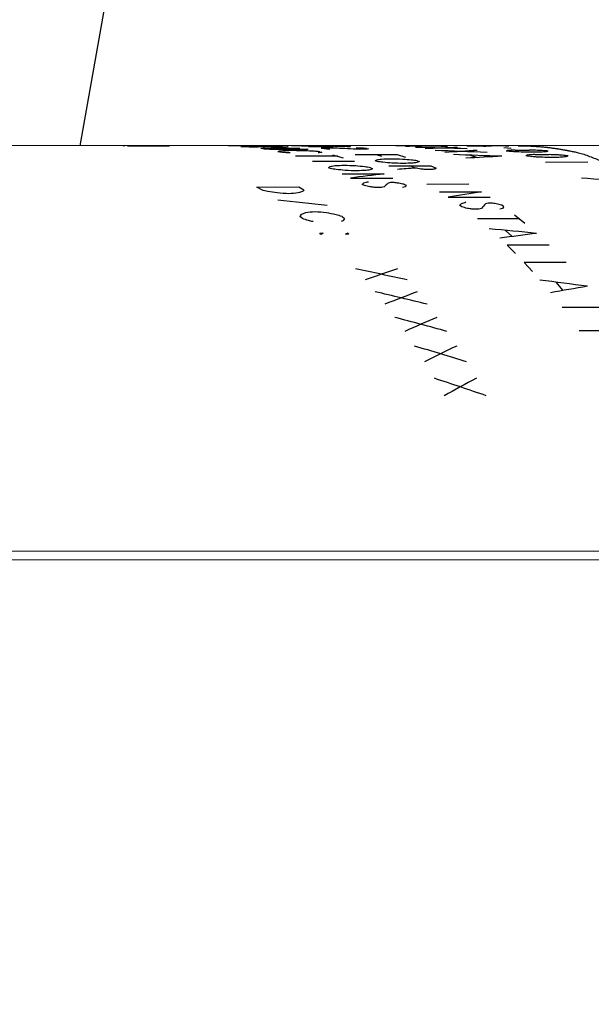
# Model space of a CAD drawing. Header units: inches. Extents: x 15 to 50, y -71 to 91.
# Tile 18 of 49: x 34.51 to 35.56, y 32.44 to 34.24. Entities that reach past the tile are written whole.
import ezdxf

# ---------------------------------------------------------------- set-up
doc = ezdxf.new("R2010")
doc.units = ezdxf.units.IN
doc.header["$LTSCALE"] = 1.21
doc.header["$MEASUREMENT"] = 0
doc.header["$PDMODE"] = 3
doc.header["$PDSIZE"] = 0.3125
doc.layers.get('0').update_dxf_attribs({"linetype": 'CONTINUOUS'})
doc.layers.get('Defpoints').update_dxf_attribs({"linetype": 'CONTINUOUS'})
doc.layers.add('AM_5', color=3, linetype='CONTINUOUS', lineweight=15)
doc.styles.get("Standard").update_dxf_attribs({"font": 'txt', "width": 0.8})
doc.dimstyles.new('STANDARD$0', dxfattribs={"dimtxt": 0.125, "dimasz": 0.125, "dimexe": 0.18, "dimexo": 0.0625, "dimgap": 0.09, "dimtad": 0, "dimtih": 1, "dimtoh": 1, "dimdec": 3, "dimzin": 4, "dimdsep": 46, "dimtxsty": 'Standard', "dimcen": 0.09, "dimadec": 0, "dimazin": 0, "dimtol": 1, "dimtp": 0.005, "dimtm": 0.005, "dimtfac": 1, "dimtdec": 3, "dimtofl": 0, "dimtmove": 0, "dimatfit": 3, "dimfxl": 1, "dimtolj": 1, "dimtzin": 4, "dimarcsym": 0})

# ---------------------------------------------------------------- blocks, each defined once
blk = doc.blocks.new('*D3')
at = {"layer": 'AM_5', "color": 0, "lineweight": -2, "transparency": 16777216}
for p, q in [((34.6697, 53.3009), (50.3755, 53.3009)), ((49.9795, 53.1759), (49.9795, 38.7815)), ((49.9795, 24.0821), (49.9795, 38.4765)), ((40.7412, 23.9571), (50.3755, 23.9571))]:
    blk.add_line(p, q, dxfattribs=at)
at = {"layer": 'AM_5', "color": 0, "transparency": 16777216}
for points in [[(49.9587, 53.1759), (50.0003, 53.1759), (49.9795, 53.3009)], [(49.9587, 24.0821), (50.0003, 24.0821), (49.9795, 23.9571)]]:
    blk.add_solid(points, dxfattribs=at)
at = {"layer": 'Defpoints', "color": 0, "transparency": 16777216}
for p in [(34.5322, 53.3009), (49.9795, 53.3009), (40.6037, 23.9571)]:
    blk.add_point(p, dxfattribs=at)
at = {"layer": 'AM_5', "color": 0, "transparency": 16777216, "insert": (49.9795, 38.629), "char_height": 0.125, "attachment_point": 5}
blk.add_mtext('\\A1;29.344', dxfattribs=at)
blk = doc.blocks.new('*D5')
at = {"layer": 'AM_5', "color": 0, "lineweight": -2, "transparency": 16777216}
for p, q in [((24.6038, 25.1984), (24.6038, 55.7338)), ((40.6038, 25.197), (40.6038, 55.7338)), ((24.7288, 55.3378), (32.3054, 55.3378)), ((40.4788, 55.3378), (32.9021, 55.3378))]:
    blk.add_line(p, q, dxfattribs=at)
at = {"layer": 'AM_5', "color": 0, "transparency": 16777216}
for points in [[(24.7288, 55.3587), (24.7288, 55.317), (24.6038, 55.3378)], [(40.4788, 55.3587), (40.4788, 55.317), (40.6038, 55.3378)]]:
    blk.add_solid(points, dxfattribs=at)
at = {"layer": 'Defpoints', "color": 0, "transparency": 16777216}
for p in [(40.6038, 55.3378), (24.6038, 25.0609), (40.6038, 25.0595)]:
    blk.add_point(p, dxfattribs=at)
at = {"layer": 'AM_5', "color": 0, "transparency": 16777216, "insert": (32.6038, 55.3378), "char_height": 0.125, "attachment_point": 5}
blk.add_mtext('\\A1;16.000', dxfattribs=at)

msp = doc.modelspace()

# ---------------------------------------------------------------- linework, layer by layer
at = {"color": 7, "linetype": 'Continuous'}
for p, q in [((34.6168, 34.0131), (34.7906, 34.9984)), ((36.0855, 34.014), (32.9702, 34.0121)), ((34.6959, 34.0132), (34.6979, 34.0132)), ((34.7807, 34.0125), (34.7035, 34.0124)), ((34.9655, 34.0132), (34.8882, 34.0132)), ((34.9115, 34.0121), (34.9887, 34.0122)), ((34.9523, 34.0076), (34.9484, 34.0082)), ((34.9598, 34.0114), (34.9501, 34.0122)), ((34.9554, 34.009), (35.0198, 34.009)), ((34.9557, 34.0133), (34.9752, 34.0129)), ((35.0353, 34.0067), (34.971, 34.0066)), ((34.9914, 34.0109), (34.9785, 34.0108)), ((34.9833, 34.0017), (34.9794, 34.0025)), ((34.9887, 34.0122), (34.9985, 34.0114)), ((35.023, 34.0134), (35.0488, 34.0134)), ((35.0643, 34.0131), (35.0386, 34.0131)), ((35.0541, 34.0124), (35.0799, 34.0124)), ((35.0567, 34.0026), (35.0606, 34.0017)), ((35.0594, 34.0093), (35.0749, 34.007)), ((35.1393, 34.0071), (35.1264, 34.0071)), ((35.1425, 34.0086), (35.1464, 34.008)), ((35.3434, 34.0133), (35.3692, 34.0133)), ((35.3948, 34.0105), (35.4084, 34.0088)), ((35.4159, 34.0054), (35.4417, 34.0054)), ((35.4598, 34.0017), (35.434, 34.0017)), ((35.5293, 34.0013), (35.5392, 33.9989)), ((35.0897, 33.9944), (35.0124, 33.9943)), ((35.1208, 33.9844), (35.0435, 33.9844)), ((35.08, 33.997), (35.0994, 33.9915)), ((35.1215, 33.9971), (35.1988, 33.9971)), ((35.1623, 33.9845), (35.1584, 33.9858)), ((35.1602, 33.9971), (35.1699, 33.9944)), ((35.1988, 33.9971), (35.2143, 33.9927)), ((35.2357, 33.9859), (35.2396, 33.9845)), ((35.3329, 33.996), (35.3465, 33.992)), ((35.4522, 33.9973), (35.4779, 33.9973)), ((35.496, 33.9921), (35.4703, 33.9921)), ((35.549, 33.9831), (35.4717, 33.983)), ((35.0765, 33.9715), (35.0726, 33.9731)), ((35.1499, 33.9732), (35.1538, 33.9715)), ((35.1837, 33.9764), (35.2609, 33.9764)), ((35.232, 33.9724), (35.2223, 33.9764)), ((35.2636, 33.9699), (35.2507, 33.9699)), ((35.2609, 33.9764), (35.2706, 33.9724)), ((35.0979, 33.9618), (35.1751, 33.9619)), ((35.1134, 33.9541), (35.1907, 33.9542)), ((34.941, 33.9377), (35.0183, 33.9378)), ((34.9501, 33.9323), (34.941, 33.9377)), ((35.0183, 33.9378), (35.0274, 33.9324)), ((35.1386, 33.9404), (35.1347, 33.9426)), ((35.1702, 33.937), (35.1573, 33.937)), ((35.1933, 33.9459), (35.1869, 33.9459)), ((35.2159, 33.9404), (35.212, 33.9426)), ((35.3308, 33.9427), (35.2535, 33.9426)), ((35.2768, 33.9288), (35.3541, 33.9289)), ((35.2924, 33.9188), (35.3696, 33.9189)), ((35.3176, 33.9013), (35.3137, 33.9041)), ((35.3492, 33.897), (35.3363, 33.897)), ((35.3723, 33.9083), (35.3658, 33.9083)), ((35.3949, 33.9013), (35.391, 33.9041)), ((35.0249, 33.8797), (35.0203, 33.8834)), ((35.0976, 33.8834), (35.1021, 33.8798)), ((35.424, 33.879), (35.3467, 33.879)), ((35.4143, 33.8867), (35.4337, 33.8711)), ((35.3977, 33.8577), (35.4094, 33.8473)), ((35.0588, 33.8508), (35.0566, 33.8529)), ((35.0566, 33.8529), (35.063, 33.8529)), ((35.1103, 33.8509), (35.1039, 33.8509)), ((35.1081, 33.8529), (35.1103, 33.8509)), ((35.4784, 33.8309), (35.4011, 33.8309)), ((35.4011, 33.8309), (35.4166, 33.8155)), ((35.5094, 33.7994), (35.4322, 33.7994)), ((35.4322, 33.7994), (35.4477, 33.7824)), ((35.4909, 33.7624), (35.5026, 33.7484)), ((35.5793, 33.7164), (35.5021, 33.7164)), ((35.6104, 33.6735), (35.5331, 33.6734)), ((33.7515, 33.2688), (36.7671, 33.2707)), ((34.148, 33.2531), (36.2552, 33.2544))]:
    msp.add_line(p, q, dxfattribs=at)
for centre, major_axis, ratio, start_param, end_param in [((35.1961, 32.4825), (4.8005, 0.0049), 0.318925, 1.619712, 1.626556), ((34.994, 32.4823), (0.0007, 1.531), 0.366388, 0.077968, 0.082538), ((35.1021, 32.4824), (1.9741, 0.0066), 0.77553, 1.64259, 1.644874), ((34.7583, 32.4822), (2.2654, -0.0003), 0.67581, 1.480616, 1.485189), ((34.8485, 32.4823), (2.2654, -0.0003), 0.67581, 1.517159, 1.521721), ((34.6309, 32.4821), (3.6786, 0.0009), 0.41619, 1.478115, 1.480402), ((34.7725, 32.4822), (3.6786, 0.0009), 0.416189, 1.514664, 1.516946), ((35.0455, 32.4824), (0.0007, 1.531), 0.366388, 0.114582, 0.119168), ((35.2051, 32.4825), (1.9741, 0.0066), 0.77553, 1.676904, 1.681488), ((34.7068, 32.4822), (2.2654, -0.0003), 0.67581, 1.443951, 1.448542), ((35.818, 32.4829), (7.6269, 0.0064), 0.200738, 1.67699, 1.679281), ((35.1021, 32.4824), (1.9741, 0.0066), 0.77553, 1.622046, 1.624328), ((34.5279, 32.4821), (3.6786, 0.0009), 0.41619, 1.44144, 1.443737), ((35.0262, 32.4824), (0.0007, 1.531), 0.366387, 0.050578, 0.05514), ((34.9866, 32.4823), (2.2654, -0.0003), 0.67581, 1.558188, 1.562744), ((35.0098, 32.4824), (0.0007, 1.531), 0.366388, 0.005, 0.009555), ((35.0149, 32.4824), (1.9741, 0.0066), 0.77553, 1.569628, 1.571906), ((34.018, 32.4817), (9.3313, 0.0043), 0.164071, 1.462092, 1.464383), ((35.0188, 32.4824), (4.8005, 0.0049), 0.318925, 1.569578, 1.571856), ((34.9686, 32.4823), (3.6786, 0.0009), 0.41619, 1.555696, 1.557974), ((34.9261, 32.4823), (6.505, 0.0026), 0.235358, 1.553408, 1.555687), ((34.6309, 32.4821), (3.6786, 0.0009), 0.416189, 1.457504, 1.462088), ((35.0613, 32.4824), (0.0007, 1.531), 0.366388, 0.041457, 0.046017), ((34.9351, 32.4823), (2.2654, -0.0003), 0.67581, 1.521721, 1.526282), ((35.1179, 32.4824), (1.9741, 0.0066), 0.77553, 1.606084, 1.608364), ((35.2248, 32.4825), (4.8005, 0.0049), 0.318925, 1.606033, 1.608312), ((34.8656, 32.4823), (3.6786, 0.0009), 0.41619, 1.519227, 1.521508), ((34.7905, 32.4822), (2.2654, -0.0003), 0.67581, 1.453131, 1.457718), ((35.0548, 32.4824), (6.505, 0.0026), 0.235358, 1.569355, 1.571633), ((35.3082, 32.4825), (1.9741, 0.0066), 0.77553, 1.695255, 1.697552), ((34.8231, 32.4822), (6.505, 0.0026), 0.235358, 1.532899, 1.535178), ((34.7201, 32.4822), (6.505, 0.0026), 0.235358, 1.516937, 1.519218), ((35.1292, 32.4824), (0.0007, 1.531), 0.366387, 0.123757, 0.128348), ((34.3879, 32.482), (9.3313, 0.0043), 0.164071, 1.496406, 1.49869), ((35.0587, 32.4824), (3.6786, 0.0009), 0.416189, 1.567086, 1.569364), ((35.1475, 32.4824), (4.8005, 0.0049), 0.318925, 1.585524, 1.587803), ((35.0012, 32.4824), (1.7944, -0.0018), 0.853226, 1.527046, 1.533886), ((35.3278, 32.4826), (4.8005, 0.0049), 0.318925, 1.621993, 1.624274), ((35.0638, 32.4824), (2.2654, -0.0003), 0.67581, 1.562744, 1.5673), ((35.105, 32.4824), (1.9741, 0.0066), 0.77553, 1.581018, 1.583296), ((35.087, 32.4824), (0.0007, 1.531), 0.366387, 0.009555, 0.014112), ((34.8488, 32.4823), (6.505, 0.0026), 0.235358, 1.532899, 1.535178), ((35.0853, 32.4824), (0, 1.531), 0.058706, 0.045671, 0.052513), ((34.8076, 32.4822), (3.6786, 0.0009), 0.41619, 1.491833, 1.496402), ((34.9557, 32.4823), (3.6786, 0.0009), 0.416189, 1.530628, 1.532908), ((34.919, 32.4823), (2.2654, -0.0003), 0.67581, 7.766088, 7.775232), ((35.0123, 32.4824), (2.2654, -0.0003), 0.67581, 1.526282, 1.530842), ((35.2081, 32.4825), (1.9741, 0.0066), 0.77553, 1.617484, 1.619765), ((35.1385, 32.4824), (0.0007, 1.531), 0.366387, 0.046017, 0.050578), ((34.7947, 32.4822), (3.6786, 0.0009), 0.416189, 1.480402, 1.482689), ((34.8591, 32.4823), (3.6786, 0.0009), 0.416189, 1.496402, 1.498686), ((34.9641, 32.4823), (2.2654, -0.0003), 0.67581, 1.492046, 1.496616), ((35.3175, 32.4825), (1.9741, 0.0066), 0.77553, 1.656303, 1.65859), ((35.1932, 32.4825), (0.0007, 1.531), 0.366387, 0.084824, 0.089396), ((35.1067, 32.4824), (4.4861, 0.0014), 0.341273, 1.529476, 1.550747), ((35.3291, 32.4826), (2.7817, 0.0045), 0.55039, 1.58991, 1.611181), ((34.9522, 32.4823), (4.4861, 0.0014), 0.341273, 1.486868, 1.508187), ((35.4836, 32.4826), (2.7817, 0.0045), 0.55039, 1.632471, 1.653789), ((34.7977, 32.4822), (4.4861, 0.0014), 0.341273, 1.444108, 1.465512), ((35.6381, 32.4827), (2.7817, 0.0045), 0.55039, 1.675146, 1.69655), ((35.3369, 32.4826), (0.0003, 1.531), 0.234524, 0.023794, 0.029111), ((35.2692, 32.4825), (2.0635, -0.0007), 0.741927, 1.537834, 1.543152), ((35.3643, 32.4826), (1.5697, 0.0475), 0.974893, 1.561337, 1.563995), ((35.4127, 32.4826), (3.993, 0.0046), 0.383424, 1.587693, 1.590351), ((35.2289, 32.4825), (3.2748, 0.0006), 0.467503, 1.534825, 1.537484), ((35.2449, 32.4825), (5.6974, 0.0021), 0.268717, 1.550747, 1.553405), ((35.1419, 32.4824), (5.6974, 0.0021), 0.268717, 1.532136, 1.534795), ((35.3256, 32.4825), (1.6598, -0.0039), 0.922412, 1.545063, 1.553038), ((35.5157, 32.4827), (3.993, 0.0046), 0.383425, 1.606303, 1.608963), ((35.2707, 32.4825), (5.6974, 0.0021), 0.268717, 1.550747, 1.553405), ((35.3707, 32.4826), (-0.0002, 1.531), 0.029203, -0.036881, -0.028904), ((35.3191, 32.4825), (3.2748, 0.0006), 0.467503, 1.548118, 1.550776), ((35.3465, 32.4826), (2.0635, -0.0007), 0.741927, 1.543152, 1.548469), ((35.4544, 32.4826), (1.5697, 0.0475), 0.974892, 1.574631, 1.57729), ((35.4399, 32.4826), (0.0003, 1.531), 0.234524, 0.109044, 0.114392), ((35.1662, 32.4825), (2.0635, -0.0007), 0.741927, 1.45252, 1.457871), ((35.5703, 32.4827), (1.5697, 0.0475), 0.974893, 1.646572, 1.649245), ((35.4142, 32.4826), (0.0003, 1.531), 0.234524, 0.029111, 0.034429), ((35.8247, 32.4829), (3.993, 0.0046), 0.383424, 1.672915, 1.675587), ((35.0229, 32.4824), (3.2748, 0.0006), 0.467503, 1.449493, 1.45217), ((34.7299, 32.4822), (5.6974, 0.0021), 0.268717, 1.446786, 1.449464), ((34.8586, 32.4823), (5.6974, 0.0021), 0.268717, 1.465512, 1.468184), ((35.113, 32.4824), (3.2748, 0.0006), 0.467503, 1.462869, 1.465541), ((35.9535, 32.4829), (3.993, 0.0046), 0.383425, 1.691635, 1.694313), ((35.2435, 32.4825), (2.0635, -0.0007), 0.741927, 1.457871, 1.463219), ((35.6605, 32.4828), (1.5697, 0.0475), 0.974892, 1.659945, 1.662621), ((35.5172, 32.4827), (0.0003, 1.531), 0.234524, 0.114392, 0.119743), ((35.2641, 32.4825), (0.0007, 1.531), 0.366388, 0.186003, 0.19064), ((35.5235, 32.4827), (1.9741, 0.0066), 0.77553, 1.748277, 1.752909), ((34.7258, 32.4822), (2.2654, -0.0003), 0.67581, 1.372374, 1.377019), ((36.5356, 32.4833), (7.6269, 0.0064), 0.200738, 1.748339, 1.750654), ((34.4471, 32.482), (3.6786, 0.0009), 0.41619, 7.650696, 7.655345), ((33.538, 32.4814), (9.3313, 0.0043), 0.164071, 1.39072, 1.393034), ((34.5501, 32.4821), (3.6786, 0.0009), 0.416189, 1.386083, 1.390715), ((34.8095, 32.4822), (2.2654, -0.0003), 0.67581, 1.38166, 1.386296), ((35.6265, 32.4827), (1.9741, 0.0066), 0.775531, 8.050017, 8.054666), ((35.3478, 32.4826), (0.0007, 1.531), 0.366387, 0.19528, 0.199925), ((34.3369, 32.4819), (6.6665, 0.0027), 0.229656, 1.411891, 1.425335), ((36.1761, 32.4831), (4.962, 0.005), 0.308545, 1.729336, 1.742808), ((35.4914, 32.4827), (0.0003, 1.531), 0.234524, 0.151927, 0.157305), ((35.1147, 32.4824), (2.0635, -0.0007), 0.741927, 1.409575, 1.414958), ((35.6733, 32.4828), (1.5697, 0.0475), 0.974893, 1.68944, 1.692128), ((36.0307, 32.483), (3.993, 0.0046), 0.383424, 1.715768, 1.718454), ((34.9199, 32.4823), (3.2748, 0.0006), 0.467503, 1.406532, 1.409225), ((34.5239, 32.4821), (5.6974, 0.0021), 0.268717, 1.403808, 1.406502), ((34.6526, 32.4821), (5.6974, 0.0021), 0.268717, 1.422644, 1.425331), ((35.01, 32.4824), (3.2748, 0.0006), 0.467503, 1.419986, 1.422674), ((36.1595, 32.4831), (3.993, 0.0046), 0.383425, 1.734596, 1.737291), ((35.192, 32.4825), (2.0635, -0.0007), 0.741927, 1.414958, 1.420337), ((35.7635, 32.4828), (1.5697, 0.0475), 0.974892, 1.70289, 1.705583), ((35.5687, 32.4827), (0.0003, 1.531), 0.234524, 0.157305, 0.162688), ((35.2, 32.4825), (0.0007, 1.531), 0.366388, 0.225554, 0.230229), ((35.5142, 32.4827), (1.9741, 0.0066), 0.77553, 1.78779, 1.79246), ((34.5523, 32.4821), (2.2654, -0.0003), 0.67581, 1.332704, 1.33739), ((36.7452, 32.4834), (7.6269, 0.0064), 0.200738, 1.787833, 1.790167), ((34.2188, 32.4819), (3.6786, 0.0009), 0.41619, 7.610985, 7.615676), ((33.0909, 32.4812), (9.3313, 0.0043), 0.164071, 1.351207, 1.35354), ((32.8591, 32.481), (9.3313, 0.0043), 0.164071, 1.325456, 1.327804), ((34.3218, 32.4819), (3.6786, 0.0009), 0.416189, 1.346532, 1.351202), ((36.9769, 32.4836), (7.6269, 0.0064), 0.200738, 1.813569, 1.815917), ((34.636, 32.4821), (2.2654, -0.0003), 0.67581, 1.34207, 1.346746), ((35.6172, 32.4827), (1.9741, 0.0066), 0.775531, 8.089687, 8.094378), ((35.2837, 32.4825), (0.0007, 1.531), 0.366387, 0.234909, 0.239595), ((33.3062, 32.4813), (9.3313, 0.0043), 0.164071, 1.365189, 1.367515), ((36.3322, 32.4832), (4.8005, 0.0049), 0.318925, 1.801703, 1.808729), ((36.7674, 32.4834), (7.6269, 0.0064), 0.200738, 1.773858, 1.776184), ((34.713, 32.4822), (2.2654, -0.0003), 0.67581, 1.335048, 1.339731), ((34.3827, 32.482), (3.6786, 0.0009), 0.416189, 1.332491, 1.334834), ((35.7295, 32.4828), (1.9741, 0.0066), 0.77553, 1.804158, 1.806501), ((35.3993, 32.4826), (0.0007, 1.531), 0.366387, 0.232568, 0.237251), ((36.044, 32.483), (3.3873, 0.0044), 0.451981, 1.829627, 1.848529), ((35.7202, 32.4828), (1.9741, 0.0066), 0.77553, 1.863181, 1.867946), ((33.9702, 32.4817), (5.6974, 0.0021), 0.268717, 1.275402, 1.292028), ((34.2899, 32.4819), (2.0635, -0.0007), 0.741927, 1.239765, 1.24538), ((33.8959, 32.4817), (3.2748, 0.0006), 0.467503, 7.516973, 7.5226), ((35.5364, 32.4827), (1.5697, 0.0475), 0.974893, 8.155885, 8.16151), ((35.1424, 32.4824), (0.0003, 1.531), 0.234524, 0.326883, 0.332498), ((35.303, 32.4825), (0.0007, 1.531), 0.366388, 0.301039, 0.305811), ((34.4493, 32.482), (2.2654, -0.0003), 0.67581, 1.256923, 1.261709), ((34.0128, 32.4817), (3.6786, 0.0009), 0.41619, 1.254313, 1.256709), ((35.7846, 32.4828), (1.9741, 0.0066), 0.775531, 1.882283, 1.884679), ((35.3481, 32.4826), (0.0007, 1.531), 0.366388, 6.584225, 6.598562), ((35.7653, 32.4828), (1.9741, 0.0066), 0.775531, 1.865562, 1.867946), ((34.1158, 32.4818), (3.6786, 0.0009), 0.416189, 1.271046, 1.273429), ((34.533, 32.4821), (2.2654, -0.0003), 0.67581, 1.266488, 1.27126), ((35.8232, 32.4829), (1.9741, 0.0066), 0.77553, 1.882283, 1.884679), ((35.3867, 32.4826), (0.0007, 1.531), 0.366387, 0.31059, 0.315377), ((36.4622, 32.4832), (3.3873, 0.0044), 0.451981, 1.903477, 1.922827), ((32.294, 32.4807), (8.12, 0.0036), 0.188546, 1.230952, 1.23377), ((32.9597, 32.4811), (5.6974, 0.0021), 0.268717, 1.191189, 1.208299), ((37.1383, 32.4837), (6.4156, 0.0057), 0.238638, 1.907556, 1.910373), ((37.5439, 32.4839), (6.4156, 0.0057), 0.238638, 1.970235, 1.973122), ((31.8884, 32.4804), (8.12, 0.0036), 0.188546, 1.168204, 1.17109), ((35.5216, 32.4827), (0.0007, 1.531), 0.366388, 0.375884, 0.380784), ((36.0386, 32.483), (1.9741, 0.0066), 0.77553, 1.9379, 1.94279), ((34.4683, 32.482), (2.2654, -0.0003), 0.67581, 1.181687, 1.186606), ((33.932, 32.4817), (3.6786, 0.0009), 0.41619, 1.17901, 1.181473), ((36.103, 32.483), (1.9741, 0.0066), 0.775531, 1.957519, 1.959982), ((35.5667, 32.4827), (0.0007, 1.531), 0.366388, 6.659069, 6.673798), ((36.0837, 32.483), (1.9741, 0.0066), 0.775531, 1.940344, 1.94279), ((34.035, 32.4818), (3.6786, 0.0009), 0.416189, 1.196202, 1.198648), ((34.552, 32.4821), (2.2654, -0.0003), 0.67581, 1.191515, 1.196415), ((36.1416, 32.4831), (1.9741, 0.0066), 0.77553, 1.957519, 1.959982), ((35.6053, 32.4827), (0.0007, 1.531), 0.366387, 0.385693, 0.390613), ((35.1649, 32.4825), (0.0003, 1.531), 0.234524, 0.409475, 0.415273), ((35.6459, 32.4827), (1.5697, 0.0475), 0.974893, 1.943891, 1.949676), ((34.1837, 32.4818), (2.0635, -0.0007), 0.741927, 1.145348, 1.151177), ((33.6834, 32.4815), (3.2748, 0.0006), 0.467503, 1.142078, 1.144998), ((33.7864, 32.4816), (3.2748, 0.0006), 0.467503, 1.162438, 1.168222), ((34.2674, 32.4819), (2.0635, -0.0007), 0.741927, 1.15699, 1.162789), ((35.7489, 32.4828), (1.5697, 0.0475), 0.974892, 1.967117, 1.970037), ((35.2486, 32.4825), (0.0003, 1.531), 0.234524, 0.421087, 0.426915), ((32.0531, 32.4805), (7.6355, 0.0033), 0.20051, 1.108926, 1.121608), ((35.7617, 32.4828), (1.5697, 0.0475), 0.974893, 2.002423, 2.005392), ((35.8068, 32.4828), (1.5697, 0.0475), 0.974892, 2.002424, 2.005393), ((38.0978, 32.4843), (5.931, 0.0055), 0.258133, 2.032374, 2.045137), ((32.7807, 32.481), (4.4861, 0.0014), 0.341273, 0.996445, 1.021566), ((36.6515, 32.4834), (2.7817, 0.0045), 0.55039, 2.119092, 2.144213), ((31.3114, 32.4801), (7.6355, 0.0033), 0.20051, 0.982482, 0.996112), ((38.8395, 32.4847), (5.931, 0.0055), 0.258133, 2.158818, 2.172572), ((32.6262, 32.4809), (4.4861, 0.0014), 0.341273, 0.944918, 0.970908), ((36.806, 32.4835), (2.7817, 0.0045), 0.55039, 2.169749, 2.19574), ((32.4717, 32.4808), (4.4861, 0.0014), 0.341273, 0.891394, 0.91843), ((36.9606, 32.4836), (2.7817, 0.0045), 0.55039, 2.222228, 2.249263), ((32.3172, 32.4807), (4.4861, 0.0014), 0.341273, 0.835447, 0.863755), ((37.1151, 32.4837), (2.7817, 0.0045), 0.55039, 2.276903, 2.305211), ((32.1627, 32.4806), (4.4861, 0.0014), 0.341273, 0.776509, 0.806395), ((37.2696, 32.4837), (2.7817, 0.0045), 0.55039, 2.334263, 2.364148)]:
    msp.add_ellipse(centre, major_axis=major_axis, ratio=ratio, start_param=start_param, end_param=end_param, dxfattribs=at)
for points, knots in [([(35.4209, 34.0136), (35.4231, 34.0136), (35.4276, 34.0135), (35.4326, 34.0134), (35.436, 34.0133), (35.4374, 34.0133), (35.4385, 34.0133), (35.4396, 34.0132), (35.4415, 34.0131), (35.4443, 34.013), (35.4477, 34.0128), (35.451, 34.0126), (35.4538, 34.0124), (35.4558, 34.0123), (35.4569, 34.0123), (35.458, 34.0122), (35.4594, 34.012), (35.4627, 34.0117), (35.4666, 34.0113), (35.4705, 34.011), (35.4728, 34.0108), (35.4744, 34.0106), (35.4761, 34.0104), (35.4783, 34.0101), (35.4822, 34.0096), (35.4861, 34.0091), (35.4894, 34.0086), (35.4908, 34.0085), (35.4919, 34.0083), (35.4931, 34.0081), (35.495, 34.0078), (35.4978, 34.0073), (35.5011, 34.0068), (35.5039, 34.0063), (35.5061, 34.0059), (35.5075, 34.0057), (35.5086, 34.0055), (35.5093, 34.0054), (35.5099, 34.0053), (35.5104, 34.0052), (35.5115, 34.005), (35.513, 34.0046), (35.5154, 34.0041), (35.5184, 34.0035), (35.5233, 34.0025), (35.5269, 34.0018), (35.5293, 34.0013)], [0, 0, 0, 0, 0.0625, 0.125, 0.140625, 0.15625, 0.164062, 0.171875, 0.1875, 0.21875, 0.25, 0.28125, 0.3125, 0.328125, 0.335938, 0.34375, 0.359375, 0.375, 0.4375, 0.46875, 0.484375, 0.5, 0.515625, 0.53125, 0.5625, 0.625, 0.640625, 0.65625, 0.664062, 0.671875, 0.6875, 0.71875, 0.75, 0.78125, 0.796875, 0.8125, 0.820312, 0.828125, 0.832031, 0.835938, 0.84375, 0.859375, 0.875, 0.90625, 0.9375, 1, 1, 1, 1]), ([(35.5392, 33.9989), (35.5462, 33.9962), (35.5604, 33.9909), (35.5782, 33.9842), (35.5923, 33.9788), (35.603, 33.9748), (35.6136, 33.9708), (35.6225, 33.9675), (35.6296, 33.9648), (35.6349, 33.9628), (35.6393, 33.9611), (35.6429, 33.9598), (35.6455, 33.9588), (35.6478, 33.9579), (35.6495, 33.9573), (35.6506, 33.9568), (35.6515, 33.9565), (35.6521, 33.9563), (35.6525, 33.9562), (35.6527, 33.9561), (35.6529, 33.9559), (35.6532, 33.9557), (35.6538, 33.9553), (35.6548, 33.9547), (35.656, 33.9539), (35.6573, 33.9531), (35.659, 33.952), (35.662, 33.9501), (35.6663, 33.9473), (35.6714, 33.944), (35.6765, 33.9408), (35.6816, 33.9375), (35.6885, 33.9331), (35.697, 33.9276), (35.7072, 33.9211), (35.7175, 33.9145), (35.726, 33.909), (35.7328, 33.9046), (35.738, 33.9014), (35.7431, 33.8981), (35.7482, 33.8948), (35.7525, 33.8921), (35.7554, 33.8901), (35.7571, 33.889), (35.7584, 33.8882), (35.7597, 33.8874), (35.7607, 33.8868), (35.7613, 33.8864), (35.7616, 33.8862), (35.7618, 33.8861), (35.762, 33.8859), (35.7623, 33.8856), (35.7628, 33.8851), (35.7636, 33.8843), (35.7647, 33.8834), (35.7663, 33.8819), (35.7683, 33.88), (35.7707, 33.8778), (35.7739, 33.8748), (35.7779, 33.871), (35.7827, 33.8665), (35.7892, 33.8605), (35.7972, 33.853), (35.8069, 33.844), (35.8165, 33.835), (35.8262, 33.826), (35.8342, 33.8185), (35.8406, 33.8125), (35.8455, 33.808), (35.8495, 33.8043), (35.8527, 33.8013), (35.8551, 33.799), (35.8575, 33.7968), (35.8595, 33.7949), (35.8611, 33.7934), (35.8621, 33.7925), (35.8629, 33.7917), (35.8635, 33.7911), (35.8641, 33.7907), (35.8644, 33.7903), (35.8646, 33.7902), (35.8648, 33.79), (35.8649, 33.7898), (35.8651, 33.7896), (35.8654, 33.7892), (35.8659, 33.7886), (35.8664, 33.7879), (35.8672, 33.787), (35.8681, 33.7858), (35.8696, 33.7839), (35.8714, 33.7816), (35.8736, 33.7787), (35.8759, 33.7759), (35.8788, 33.7722), (35.8825, 33.7675), (35.887, 33.7618), (35.8929, 33.7543), (35.9003, 33.7449), (35.9092, 33.7337), (35.918, 33.7224), (35.9269, 33.7111), (35.9343, 33.7017), (35.9402, 33.6942), (35.9447, 33.6886), (35.9484, 33.6839), (35.9513, 33.6801), (35.9536, 33.6773), (35.9554, 33.675), (35.9569, 33.6731), (35.9578, 33.6719), (35.9585, 33.671), (35.959, 33.6704), (35.9593, 33.67), (35.9595, 33.6697), (35.9597, 33.6695), (35.9599, 33.6691), (35.9604, 33.6683), (35.9611, 33.667), (35.9621, 33.6654), (35.9631, 33.6637), (35.9644, 33.6615), (35.9668, 33.6576), (35.9701, 33.652), (35.974, 33.6454), (35.978, 33.6387), (35.982, 33.632), (35.9873, 33.6232), (35.9939, 33.612), (36.0019, 33.5987), (36.0098, 33.5854), (36.0164, 33.5743), (36.0217, 33.5654), (36.0257, 33.5587), (36.0297, 33.5521), (36.0336, 33.5454), (36.037, 33.5398), (36.0393, 33.536), (36.0406, 33.5337), (36.0416, 33.5321), (36.0426, 33.5304), (36.0433, 33.5291), (36.0438, 33.5283), (36.044, 33.528), (36.0442, 33.5277), (36.0444, 33.5274), (36.0446, 33.5268), (36.045, 33.526), (36.0456, 33.5247), (36.0463, 33.5231), (36.0475, 33.5205), (36.0489, 33.5173), (36.0507, 33.5134), (36.053, 33.5083), (36.0559, 33.5018), (36.0594, 33.4941), (36.0641, 33.4838), (36.0699, 33.4709), (36.0769, 33.4554), (36.0839, 33.4399), (36.0932, 33.4193), (36.1049, 33.3935), (36.1142, 33.3728), (36.1189, 33.3625)], [0, 0, 0, 0, 0.03125, 0.0625, 0.078125, 0.09375, 0.109375, 0.125, 0.132812, 0.140625, 0.148438, 0.152344, 0.15625, 0.160156, 0.162109, 0.164062, 0.165039, 0.166016, 0.166504, 0.166748, 0.166992, 0.16748, 0.167969, 0.169922, 0.171875, 0.173828, 0.175781, 0.179688, 0.1875, 0.195312, 0.203125, 0.210938, 0.21875, 0.234375, 0.25, 0.265625, 0.28125, 0.289062, 0.296875, 0.304688, 0.3125, 0.320312, 0.324219, 0.326172, 0.328125, 0.330078, 0.332031, 0.33252, 0.333008, 0.333252, 0.333496, 0.333984, 0.334961, 0.335938, 0.337891, 0.339844, 0.34375, 0.347656, 0.351562, 0.359375, 0.367188, 0.375, 0.390625, 0.40625, 0.421875, 0.4375, 0.453125, 0.460938, 0.46875, 0.476562, 0.480469, 0.484375, 0.488281, 0.492188, 0.494141, 0.496094, 0.49707, 0.498047, 0.499023, 0.499512, 0.499756, 0.5, 0.500244, 0.500488, 0.500977, 0.501953, 0.50293, 0.503906, 0.505859, 0.507812, 0.511719, 0.515625, 0.519531, 0.523438, 0.53125, 0.539062, 0.546875, 0.5625, 0.578125, 0.59375, 0.609375, 0.625, 0.632812, 0.640625, 0.648438, 0.652344, 0.65625, 0.660156, 0.662109, 0.664062, 0.665039, 0.666016, 0.666504, 0.666748, 0.666992, 0.66748, 0.667969, 0.669922, 0.671875, 0.673828, 0.675781, 0.679688, 0.6875, 0.695312, 0.703125, 0.710938, 0.71875, 0.734375, 0.75, 0.765625, 0.78125, 0.789062, 0.796875, 0.804688, 0.8125, 0.820312, 0.824219, 0.826172, 0.828125, 0.830078, 0.832031, 0.83252, 0.833008, 0.833252, 0.833496, 0.833984, 0.834961, 0.835938, 0.837891, 0.839844, 0.84375, 0.847656, 0.851562, 0.859375, 0.867188, 0.875, 0.890625, 0.90625, 0.921875, 0.9375, 0.96875, 1, 1, 1, 1])]:
    msp.add_open_spline(points, degree=3, knots=knots, dxfattribs=at)

# ---------------------------------------------------------------- dimensions: what is measured, and where the dimension line sits
at = {"layer": 'AM_5'}
dim = msp.add_linear_dim(base=(40.6038, 55.3378), p1=(24.6038, 25.0609), p2=(40.6038, 25.0595), dimstyle='STANDARD$0', override={"dimexe": 0.396, "dimexo": 0.1375, "dimzin": 0, "dimcen": 0.198, "dimtol": 0, "dimtdec": 4}, dxfattribs=at)
dim.commit()
dim.dimension.update_dxf_attribs({"geometry": '*D5', "text_midpoint": (32.6038, 55.3378), "dimtype": 160})
dim = msp.add_linear_dim(base=(49.9795, 53.3009), p1=(40.6037, 23.9571), p2=(34.5322, 53.3009), angle=90, dimstyle='STANDARD$0', override={"dimexe": 0.396, "dimexo": 0.1375, "dimzin": 0, "dimcen": 0.198, "dimtol": 0, "dimtdec": 4}, dxfattribs=at)
dim.commit()
dim.dimension.update_dxf_attribs({"geometry": '*D3', "text_midpoint": (49.9795, 38.629), "dimtype": 160})

doc.saveas('drawing.dxf')
